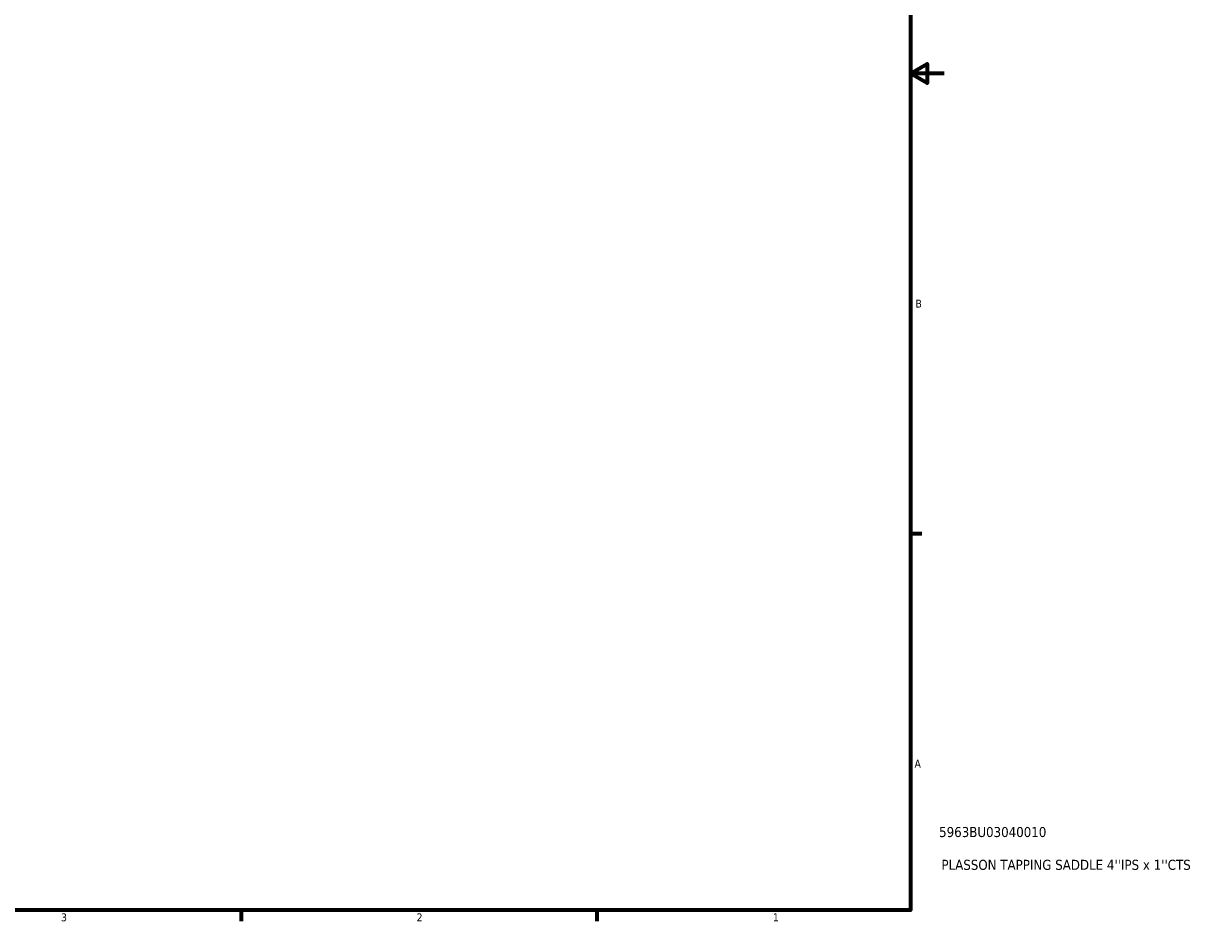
# Model space of a CAD drawing. Header units: inches. Extents: x 0.1 to 46.7, y -0.2 to 47.2.
# Tile 5 of 8: x 22.9 to 37.1, y 0.9 to 11.6. Entities that reach past the tile are written whole.
import ezdxf

# ---------------------------------------------------------------- set-up
doc = ezdxf.new("R2010")
doc.units = ezdxf.units.IN
doc.header["$MEASUREMENT"] = 0
doc.layers.add('Border (ANSI)', color=7, linetype='Continuous', lineweight=70)
doc.layers.add('Title (ANSI)', color=7, linetype='Continuous', lineweight=50)
doc.styles.add('Note Text (ANSI)', font='tahoma.ttf')
doc.styles.add('Text Style29', font='tahoma.ttf')

# ---------------------------------------------------------------- blocks, each defined once
blk = doc.blocks.new('Borders Default Border')
at = {"layer": 'Border (ANSI)'}
for p, q in [((33.5, 5.5), (33.634, 5.5)), ((25.5, 1), (25.5, 0.866)), ((29.75, 1), (29.75, 0.866))]:
    blk.add_line(p, q, dxfattribs=at)
at = {"layer": 'Border (ANSI)', "flags": 128}
for points in [[(0.5, 1), (0.5, 21), (33.5, 21), (33.5, 1), (0.5, 1)], [(33.9, 11), (33.5, 11), (33.7, 11.115), (33.7, 10.885), (33.5, 11)]]:
    blk.add_lwpolyline(points, dxfattribs=at)
at = {"layer": 'Border (ANSI)', "color": 5, "true_color": 0x0000ff, "char_height": 0.0945, "attachment_point": 7, "style": 'Note Text (ANSI)'}
for s, insert in [('B', (33.558, 8.203)), ('A', (33.547, 2.703)), ('2', (27.596, 0.866)), ('3', (23.346, 0.864)), ('1', (31.854, 0.866))]:
    blk.add_mtext(s, dxfattribs=dict(at, insert=insert))
blk = doc.blocks.new('Title Blocks ANSI - Large')
at = {"layer": 'Title (ANSI)', "color": 5, "true_color": 0x0000ff, "style": 'Text Style29'}
for tag, p in [('PART_NUMBER_001', (0.341, 0.873)), ('DESCRIPTION_001', (0.369, 0.481))]:
    blk.add_attdef(tag, p, '', height=0.12, dxfattribs=at)

msp = doc.modelspace()

# ---------------------------------------------------------------- block references
msp.add_blockref('Borders Default Border', (0, 0))
msp.add_blockref('Title Blocks ANSI - Large', (33.5, 1)).add_auto_attribs({'PART_NUMBER_001': '5963BU03040010', 'DESCRIPTION_001': "PLASSON TAPPING SADDLE 4''IPS x 1''CTS"})

doc.saveas('drawing.dxf')
